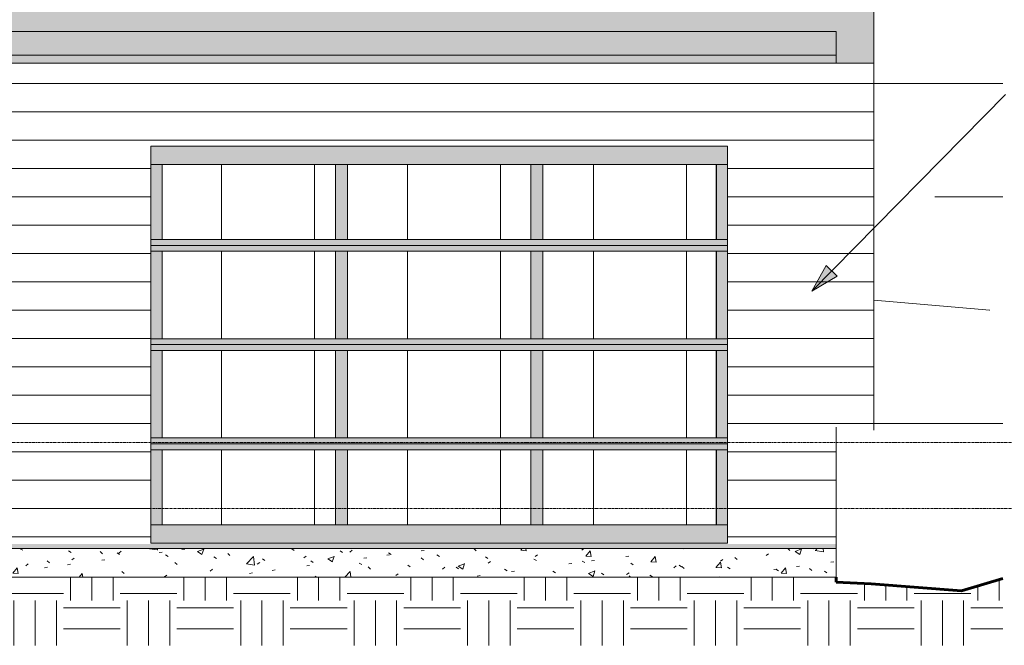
# Model space of a CAD drawing. Header units: inches. Extents: x 8250 to 9854, y -167 to 342.
# Tile 24 of 40: x 8696 to 8904, y -167 to -35. Entities that reach past the tile are written whole.
import ezdxf

# ---------------------------------------------------------------- set-up
doc = ezdxf.new("R2010")
doc.units = ezdxf.units.IN
doc.header["$MEASUREMENT"] = 0
doc.linetypes.add('Grid Line 1_2_', pattern=[0.875, 0.5, -0.125, 0.125, -0.125])
for name, color, linetype, lineweight in [('A-DOOR', 31, 'Continuous', 18), ('A-DOOR-1', 31, 'Continuous', 9), ('A-FLOR', 192, 'Continuous', 18), ('A-FLOR-LEVL-1', 51, 'Grid Line 1_2_', 9), ('A-WALL-PATT-1', 111, 'Continuous', 9), ('C-BLDG-PADS', 91, 'Continuous', 9), ('C-BLDG-PADS-1', 91, 'Continuous', 18), ('C-TOPO', 7, 'Continuous', 9), ('C-TOPO-1', 7, 'Continuous', 60), ('G-ANNO-TEXT', 231, 'Continuous', 9), ('S-FNDN', 32, 'Continuous', 18)]:
    doc.layers.add(name, color=color, linetype=linetype, lineweight=lineweight)
pattern_1 = [(0, (8696.569, -138), (0, 6), [])]
pattern_2 = [(0, (8585.043, 0), (12, 12), [12, -12]), (0, (8585.043, 4.5), (12, 12), [12, -12]), (0, (8585.043, 9), (12, 12), [12, -12]), (90, (8586.543, 10.5), (-12, 12), [12, -12]), (90, (8591.043, 10.5), (-12, 12), [12, -12]), (90, (8595.543, 10.5), (-12, 12), [12, -12])]

# ---------------------------------------------------------------- blocks, each defined once
blk = doc.blocks.new('Door-Sectional_Model3552_Comcl_Amarr - bh-1209590-BUILDING ELEVATION - NORTH')
at = {"layer": 'A-DOOR'}
h = blk.add_hatch(color=256, dxfattribs=at)
h.paths.add_polyline_path([(8836.69, -82.29), (8845.57, -82.28), (8845.57, -81.04), (8723.57, -81.05), (8723.57, -82.29), (8769.5, -82.29)], flags=0)
h.paths.add_polyline_path([(8845.57, -65.17), (8845.57, -61.29), (8723.57, -61.29), (8723.57, -65.17), (8836.69, -65.17)], flags=0)
h = blk.add_hatch(color=256, dxfattribs=at)
h.paths.add_polyline_path([(8843.24, -81.04), (8845.57, -81.04), (8845.57, -65.17), (8843.24, -65.17)], flags=0)
h.paths.add_polyline_path([(8723.57, -81.04), (8725.94, -81.04), (8725.94, -65.17), (8723.57, -65.17), (8723.57, -69.87)], flags=0)
for points in [[(8765.15, -81.04), (8765.15, -65.17), (8762.65, -65.17), (8762.65, -81.04)], [(8806.49, -81.04), (8806.49, -65.17), (8803.99, -65.17), (8803.99, -81.04)], [(8765.15, -102.04), (8765.15, -83.54), (8762.65, -83.54), (8762.65, -102.04)], [(8806.49, -102.04), (8806.49, -83.54), (8803.99, -83.54), (8803.99, -102.04)], [(8765.15, -123.04), (8765.15, -104.54), (8762.65, -104.54), (8762.65, -123.04)], [(8806.49, -123.04), (8806.49, -104.54), (8803.99, -104.54), (8803.99, -123.04)], [(8765.15, -141.42), (8765.15, -125.54), (8762.65, -125.54), (8762.65, -141.42)], [(8806.49, -141.42), (8806.49, -125.54), (8803.99, -125.54), (8803.99, -141.42)]]:
    blk.add_hatch(color=256, dxfattribs=at).paths.add_polyline_path(points, flags=0)
h = blk.add_hatch(color=256, dxfattribs=at)
h.paths.add_polyline_path([(8843.24, -141.42), (8843.24, -125.54), (8843.19, -125.54), (8843.19, -141.42)], flags=0)
h.paths.add_polyline_path([(8843.24, -123.04), (8843.24, -104.54), (8843.19, -104.54), (8843.19, -123.04)], flags=0)
h.paths.add_polyline_path([(8843.24, -102.04), (8843.24, -83.54), (8843.19, -83.54), (8843.19, -102.04)], flags=0)
h.paths.add_polyline_path([(8843.19, -81.04), (8843.24, -81.04), (8843.24, -65.17), (8843.19, -65.17)], flags=0)
h = blk.add_hatch(color=256, dxfattribs=at)
h.paths.add_polyline_path([(8845.57, -103.29), (8845.57, -102.04), (8723.57, -102.05), (8723.57, -103.29), (8836.69, -103.29)], flags=0)
h.paths.add_polyline_path([(8769.5, -83.54), (8845.57, -83.54), (8845.57, -82.29), (8723.57, -82.29), (8723.57, -83.54)], flags=0)
h = blk.add_hatch(color=256, dxfattribs=at)
h.paths.add_polyline_path([(8843.24, -102.04), (8845.57, -102.04), (8845.57, -83.54), (8843.24, -83.54), (8843.24, -98.02)], flags=0)
h.paths.add_polyline_path([(8723.57, -102.04), (8725.94, -102.04), (8725.94, -83.54), (8723.57, -83.54), (8723.57, -98.02)], flags=0)
h = blk.add_hatch(color=256, dxfattribs=at)
h.paths.add_polyline_path([(8723.57, -124.29), (8845.57, -124.28), (8845.57, -123.04), (8723.57, -123.05)], flags=0)
h.paths.add_polyline_path([(8769.5, -104.54), (8845.57, -104.54), (8845.57, -103.29), (8723.57, -103.29), (8723.57, -104.54)], flags=0)
h = blk.add_hatch(color=256, dxfattribs=at)
h.paths.add_polyline_path([(8843.24, -123.04), (8845.57, -123.04), (8845.57, -104.54), (8843.24, -104.54)], flags=0)
h.paths.add_polyline_path([(8723.57, -123.04), (8725.94, -123.04), (8725.94, -104.54), (8723.57, -104.54), (8723.57, -110.03)], flags=0)
h = blk.add_hatch(color=256, dxfattribs=at)
h.paths.add_polyline_path([(8845.57, -145.29), (8845.57, -141.42), (8723.57, -141.42), (8723.57, -145.29), (8836.69, -145.29)], flags=0)
h.paths.add_polyline_path([(8769.5, -125.54), (8845.57, -125.54), (8845.57, -124.29), (8723.57, -124.29), (8723.57, -125.54)], flags=0)
h = blk.add_hatch(color=256, dxfattribs=at)
h.paths.add_polyline_path([(8725.94, -141.42), (8725.94, -125.54), (8723.57, -125.54), (8723.57, -141.42)], flags=0)
h.paths.add_polyline_path([(8845.57, -141.42), (8845.57, -125.54), (8843.24, -125.54), (8843.24, -141.42)], flags=0)
at = {"layer": 'A-DOOR-1'}
h = blk.add_hatch(dxfattribs=at)
h.set_pattern_fill('FP_8', color=256, style=0, pattern_type=2)
h.set_pattern_definition([(90, (8876.254, -82.295), (-19.685, 1e-15), [24, 0, 0, 0])])
h.paths.add_polyline_path([(8836.69, -81.04), (8843.19, -81.04), (8843.19, -65.17), (8806.49, -65.17), (8806.49, -81.04)], flags=0)
h.paths.add_polyline_path([(8762.65, -81.04), (8762.65, -65.17), (8725.94, -65.17), (8725.94, -81.04)], flags=0)
h.paths.add_polyline_path([(8765.15, -81.04), (8803.99, -81.04), (8803.99, -65.17), (8765.15, -65.17)], flags=0)
h = blk.add_hatch(dxfattribs=at)
h.set_pattern_fill('FP_9', color=256, style=0, pattern_type=2)
h.set_pattern_definition([(90, (8876.254, -103.295), (-19.685, 1e-15), [24, 0, 0, 0])])
h.paths.add_polyline_path([(8803.99, -102.04), (8803.99, -83.54), (8765.15, -83.54), (8765.15, -102.04), (8769.5, -102.04)], flags=0)
h.paths.add_polyline_path([(8762.65, -102.04), (8762.65, -83.54), (8725.94, -83.54), (8725.94, -102.04)], flags=0)
h.paths.add_polyline_path([(8806.49, -102.04), (8843.19, -102.04), (8843.19, -83.54), (8806.49, -83.54), (8806.49, -98.02)], flags=0)
h = blk.add_hatch(dxfattribs=at)
h.set_pattern_fill('FP_10', color=256, style=0, pattern_type=2)
h.set_pattern_definition([(90, (8876.254, -124.295), (-19.685, 1e-15), [24, 0, 0, 0])])
h.paths.add_polyline_path([(8836.69, -123.04), (8843.19, -123.04), (8843.19, -104.54), (8806.49, -104.54), (8806.49, -123.04)], flags=0)
h.paths.add_polyline_path([(8762.65, -123.04), (8762.65, -104.54), (8725.94, -104.54), (8725.94, -123.04)], flags=0)
h.paths.add_polyline_path([(8765.15, -123.04), (8803.99, -123.04), (8803.99, -104.54), (8765.15, -104.54)], flags=0)
h = blk.add_hatch(dxfattribs=at)
h.set_pattern_fill('FP_11', color=256, style=0, pattern_type=2)
h.set_pattern_definition([(90, (8876.254, -145.295), (-19.685, 1e-15), [24, 0, 0, 0])])
h.paths.add_polyline_path([(8725.94, -141.42), (8762.65, -141.42), (8762.65, -125.54), (8725.94, -125.54)], flags=0)
h.paths.add_polyline_path([(8843.19, -141.42), (8843.19, -125.54), (8806.49, -125.54), (8806.49, -141.42), (8836.69, -141.42)], flags=0)
h.paths.add_polyline_path([(8765.15, -141.42), (8803.99, -141.42), (8803.99, -125.54), (8765.15, -125.54)], flags=0)
at = {"layer": 'A-DOOR'}
for p, q in [((8725.94, -65.17), (8723.57, -65.17)), ((8723.57, -65.17), (8845.57, -65.17)), ((8725.94, -81.04), (8725.94, -65.17)), ((8762.65, -65.17), (8765.15, -65.17)), ((8762.65, -65.17), (8762.65, -81.04)), ((8765.15, -65.17), (8765.15, -81.04)), ((8803.99, -65.17), (8806.49, -65.17)), ((8803.99, -65.17), (8803.99, -81.04)), ((8806.49, -65.17), (8806.49, -81.04)), ((8843.19, -81.04), (8843.19, -65.17)), ((8845.57, -65.17), (8843.24, -65.17)), ((8843.24, -65.17), (8843.24, -81.04)), ((8723.57, -81.04), (8725.94, -81.04)), ((8845.57, -81.04), (8723.57, -81.04)), ((8765.15, -81.04), (8762.65, -81.04)), ((8806.49, -81.04), (8803.99, -81.04)), ((8843.24, -81.04), (8845.57, -81.04)), ((8723.57, -82.29), (8845.57, -82.29)), ((8845.57, -82.29), (8723.57, -82.29)), ((8725.94, -83.54), (8723.57, -83.54)), ((8723.57, -83.54), (8845.57, -83.54)), ((8725.94, -102.04), (8725.94, -83.54)), ((8762.65, -83.54), (8765.15, -83.54)), ((8762.65, -83.54), (8762.65, -102.04)), ((8765.15, -83.54), (8765.15, -102.04)), ((8803.99, -83.54), (8806.49, -83.54)), ((8803.99, -83.54), (8803.99, -102.04)), ((8806.49, -83.54), (8806.49, -102.04)), ((8843.19, -102.04), (8843.19, -83.54)), ((8845.57, -83.54), (8843.24, -83.54)), ((8843.24, -83.54), (8843.24, -102.04)), ((8723.57, -102.04), (8725.94, -102.04)), ((8845.57, -102.04), (8723.57, -102.04)), ((8765.15, -102.04), (8762.65, -102.04)), ((8806.49, -102.04), (8803.99, -102.04)), ((8843.24, -102.04), (8845.57, -102.04)), ((8723.57, -103.29), (8845.57, -103.29)), ((8845.57, -103.29), (8723.57, -103.29)), ((8725.94, -104.54), (8723.57, -104.54)), ((8723.57, -104.54), (8845.57, -104.54)), ((8725.94, -123.04), (8725.94, -104.54)), ((8762.65, -104.54), (8765.15, -104.54)), ((8762.65, -104.54), (8762.65, -123.04)), ((8765.15, -104.54), (8765.15, -123.04)), ((8803.99, -104.54), (8806.49, -104.54)), ((8803.99, -104.54), (8803.99, -123.04)), ((8806.49, -104.54), (8806.49, -123.04)), ((8843.19, -123.04), (8843.19, -104.54)), ((8845.57, -104.54), (8843.24, -104.54)), ((8843.24, -104.54), (8843.24, -123.04)), ((8723.57, -123.04), (8725.94, -123.04)), ((8845.57, -123.04), (8723.57, -123.04)), ((8723.57, -124.29), (8845.57, -124.29)), ((8845.57, -124.29), (8723.57, -124.29)), ((8765.15, -123.04), (8762.65, -123.04)), ((8806.49, -123.04), (8803.99, -123.04)), ((8843.24, -123.04), (8845.57, -123.04)), ((8725.94, -125.54), (8723.57, -125.54)), ((8723.57, -125.54), (8845.57, -125.54)), ((8725.94, -141.42), (8725.94, -125.54)), ((8762.65, -125.54), (8765.15, -125.54)), ((8762.65, -125.54), (8762.65, -141.42)), ((8765.15, -125.54), (8765.15, -141.42)), ((8803.99, -125.54), (8806.49, -125.54)), ((8803.99, -125.54), (8803.99, -141.42)), ((8806.49, -125.54), (8806.49, -141.42)), ((8843.19, -141.42), (8843.19, -125.54)), ((8845.57, -125.54), (8843.24, -125.54)), ((8843.24, -125.54), (8843.24, -141.42)), ((8723.57, -141.42), (8725.94, -141.42)), ((8845.57, -141.42), (8723.57, -141.42)), ((8765.15, -141.42), (8762.65, -141.42)), ((8806.49, -141.42), (8803.99, -141.42)), ((8843.24, -141.42), (8845.57, -141.42))]:
    blk.add_line(p, q, dxfattribs=at)

msp = doc.modelspace()

# ---------------------------------------------------------------- hatches: boundary and pattern name
at = {"layer": 'A-FLOR'}
msp.add_hatch(color=256, dxfattribs=at).paths.add_polyline_path([(8692.57, -43.75), (8876.57, -43.75), (8876.57, -30), (8692.57, -30), (8692.57, -37.72)], flags=0)
at = {"layer": 'A-WALL-PATT-1'}
h = msp.add_hatch(dxfattribs=at)
h.set_pattern_fill('FP_1', color=256, style=0, pattern_type=2)
h.set_pattern_definition(pattern_1)
h.paths.add_polyline_path([(8868.57, -145.47), (8868.57, -37), (8692.57, -37), (8692.57, -145.47), (8861.92, -145.47)], flags=0)
h.paths.add_polyline_path([(8769.5, -145.29), (8723.57, -145.29), (8723.57, -61.29), (8845.57, -61.29), (8845.57, -145.29), (8836.69, -145.29)], flags=0)
h = msp.add_hatch(dxfattribs=at)
h.set_pattern_fill('FP_1', color=256, style=0, pattern_type=2)
h.set_pattern_definition(pattern_1)
h.paths.add_polyline_path([(8870.64, -121.43), (8876.57, -121.4), (8876.57, -43.75), (8868.57, -43.75), (8868.57, -120.76)], flags=0)
at = {"layer": 'C-BLDG-PADS'}
h = msp.add_hatch(dxfattribs=at)
h.set_pattern_fill('FP_16', color=256, style=0, pattern_type=2)
h.set_pattern_definition([(0, (8585.043, -146.421), (15.36, 0.08), [0.634, -10.886, 0.634, -10.886, -61.44]), (0, (8585.043, -146.421), (15.36, 0.08), [-23.04, 0.634, -22.406, 0.634, -10.886, -26.88]), (0, (8585.043, -146.421), (15.36, 0.08), [-57.6, 0.634, -7.046, 0.634, -18.566]), (177.934, (8590.803, -146.381), (-11.00561315, 0.23691394), [0.317, -5.447, 0.317, -5.447, -30.74]), (177.934, (8590.803, -146.381), (-11.00561315, 0.23691394), [-11.527, 0.317, -11.21, 0.317, -5.447, -13.449]), (177.934, (8590.803, -146.381), (-11.00561315, 0.23691394), [-28.819, 0.317, -3.525, 0.317, -9.289]), (182.066, (8592.723, -146.221), (-4.35439578, -0.31718515), [0.317, -5.447, 0.317, -5.447, -30.74]), (182.066, (8592.723, -146.221), (-4.35439578, -0.31718515), [-11.527, 0.317, -11.21, 0.317, -5.447, -13.449]), (182.066, (8592.723, -146.221), (-4.35439578, -0.31718515), [-28.819, 0.317, -3.525, 0.317, -9.289])])
h.paths.add_polyline_path([(8868.57, -146.48), (8868.57, -145.47), (8692.57, -145.47), (8692.57, -143.24), (8644.57, -143.24), (8644.57, -146.48), (8836.69, -146.48)], flags=0)
h = msp.add_hatch(dxfattribs=at)
h.set_pattern_fill('FP_15', color=256, style=0, pattern_type=2)
h.set_pattern_definition([(50, (8585.043, 0), (13.77135, -1.20496), [1.44, -15.84]), (355, (8585.043, 0), (-2.6644, 14.4422), [1.152, -12.672]), (100.451, (8586.19, -0.1), (11.1071, 13.23737), [1.224, -13.462]), (46.184, (8585.043, 3.84), (20.4913, -3.17785), [2.16, -23.76]), (96.636, (8586.75, 3.575), (17.9459, 18.7032), [1.836, -20.193]), (351.184, (8585.043, 3.84), (17.9454, 18.7026), [1.728, -19.008]), (21, (8586.963, 2.88), (11.4605, -7.73037), [1.44, -15.84]), (326, (8586.963, 2.88), (4.67135, 13.92315), [1.152, -12.672]), (71.451, (8587.918, 2.236), (16.13207, 6.19284), [1.224, -13.462]), (37.5, (8585.043, 0), (0.23312, 6.39175), [0.634, -11.885, 0.634, -12.23, -12.72]), (37.5, (8585.043, 0), (0.23312, 6.39175), [-25.382, 0.634, -12.086]), (7.5, (8585.043, 0), (5.05073, 7.57304), [0.634, -6.701, 0.634, -11.597, -4.848]), (7.5, (8585.043, 0), (5.05073, 7.57304), [-19.565, 0.634, -4.214]), (327.5, (8580.761, 0), (10.24958, -0.43289), [0.634, -4.166, 0.634, -14.342, -19.872]), (327.5, (8580.761, 0), (10.24958, -0.43289), [-19.776, 0.634, -19.238]), (317.5, (8578.841, 0), (11.1974, 1.92214), [0.634, -5.606, 0.634, -9.312, -14.112]), (317.5, (8578.841, 0), (11.1974, 1.92214), [-16.186, 0.634, -13.478])])
h.paths.add_polyline_path([(8702.32, -152.49), (8868.57, -152.49), (8868.57, -146.48), (8644.57, -146.48), (8644.57, -152.49), (8668.73, -152.49)], flags=0)
at = {"layer": 'C-TOPO'}
h = msp.add_hatch(dxfattribs=at)
h.set_pattern_fill('FP_12', color=256, style=0, pattern_type=2)
h.set_pattern_definition(pattern_2)
h.paths.add_polyline_path([(8861.92, -166.95), (8868.57, -166.95), (8868.57, -152.49), (8644.57, -152.49), (8644.57, -166.95), (8836.69, -166.95)], flags=0)
h = msp.add_hatch(dxfattribs=at)
h.set_pattern_fill('FP_12', color=256, style=0, pattern_type=2)
h.set_pattern_definition(pattern_2)
h.paths.add_polyline_path([(8895.8, -166.95), (8903.87, -166.95), (8903.87, -152.79), (8895.07, -155.42), (8876.01, -153.91), (8868.57, -153.55), (8868.57, -166.95), (8895.07, -166.95)], flags=0)
at = {"layer": 'G-ANNO-TEXT'}
msp.add_hatch(color=256, dxfattribs=at).paths.add_polyline_path([(8863.39, -91.97), (8868.75, -88.83), (8866.46, -86.57)], flags=0)

# ---------------------------------------------------------------- linework, layer by layer
at = {"layer": 'A-FLOR'}
for p, q in [((8876.57, -30), (8876.57, -43.75)), ((8876.57, -43.75), (8692.57, -43.75))]:
    msp.add_line(p, q, dxfattribs=at)
at = {"layer": 'A-FLOR-LEVL-1'}
for p, q in [((8318.04, -124), (9000.2, -124)), ((8318.04, -138), (9000.2, -138))]:
    msp.add_line(p, q, dxfattribs=at)
at = {"layer": 'C-BLDG-PADS'}
msp.add_line((8868.57, -146.48), (8868.57, -146.26), dxfattribs=at)
at = {"layer": 'C-BLDG-PADS-1'}
for p, q in [((8868.57, -146.48), (8644.57, -146.48)), ((8868.57, -152.49), (8868.57, -146.48)), ((8644.57, -152.49), (8868.57, -152.49))]:
    msp.add_line(p, q, dxfattribs=at)
at = {"layer": 'C-TOPO'}
for p, q in [((8876.57, -48), (8892.04, -48)), ((8892.04, -48), (8902.55, -48)), ((8903.87, -48), (8902.55, -48)), ((8889.53, -72), (8889.48, -72)), ((8889.48, -72), (8894.3, -72)), ((8897.9, -72), (8894.3, -72)), ((8903.87, -72), (8897.9, -72)), ((8901.1, -96), (8876.57, -93.9)), ((8901.1, -96), (8901, -96)), ((8868.57, -127.31), (8868.57, -120.76)), ((8868.57, -127.31), (8868.57, -120.76)), ((8868.57, -120.76), (8868.57, -127.31)), ((8876.57, -120), (8893.13, -120)), ((8893.13, -120), (8903.87, -120)), ((8868.57, -144), (8868.57, -127.31)), ((8868.57, -144), (8868.57, -127.31)), ((8868.57, -127.31), (8868.57, -144)), ((8868.57, -146.26), (8868.57, -144)), ((8868.57, -146.26), (8868.57, -144)), ((8868.57, -144), (8868.57, -146.26)), ((8868.57, -153.55), (8868.57, -152.49)), ((8868.57, -153.55), (8868.57, -152.49)), ((8876.01, -153.91), (8868.57, -153.55)), ((8876.01, -153.91), (8895.07, -155.42)), ((8895.07, -155.42), (8903.87, -152.79))]:
    msp.add_line(p, q, dxfattribs=at)
at = {"layer": 'C-TOPO-1'}
for p, q in [((8868.57, -152.49), (8868.57, -153.55)), ((8868.57, -152.49), (8868.57, -153.55)), ((8868.57, -153.55), (8876.01, -153.91)), ((8876.01, -153.91), (8895.07, -155.42)), ((8895.07, -155.42), (8903.87, -152.79))]:
    msp.add_line(p, q, dxfattribs=at)
at = {"layer": 'G-ANNO-TEXT'}
for p, q in [((8863.39, -91.97), (8904.44, -50.35)), ((8866.46, -86.57), (8863.39, -91.97)), ((8868.75, -88.83), (8866.46, -86.57)), ((8863.39, -91.97), (8868.75, -88.83))]:
    msp.add_line(p, q, dxfattribs=at)
at = {"layer": 'S-FNDN'}
for p, q in [((8868.57, -37), (8692.57, -37)), ((8868.57, -43.75), (8868.57, -37)), ((8876.57, -43.75), (8876.57, -121.4)), ((8723.57, -145.29), (8723.57, -61.29)), ((8723.57, -61.29), (8845.57, -61.29)), ((8845.57, -61.29), (8845.57, -145.29)), ((8845.57, -145.29), (8723.57, -145.29))]:
    msp.add_line(p, q, dxfattribs=at)

# ---------------------------------------------------------------- block references
at = {"layer": 'A-DOOR'}
msp.add_blockref('Door-Sectional_Model3552_Comcl_Amarr - bh-1209590-BUILDING ELEVATION - NORTH', (0, 0), dxfattribs=at)

doc.saveas('drawing.dxf')
